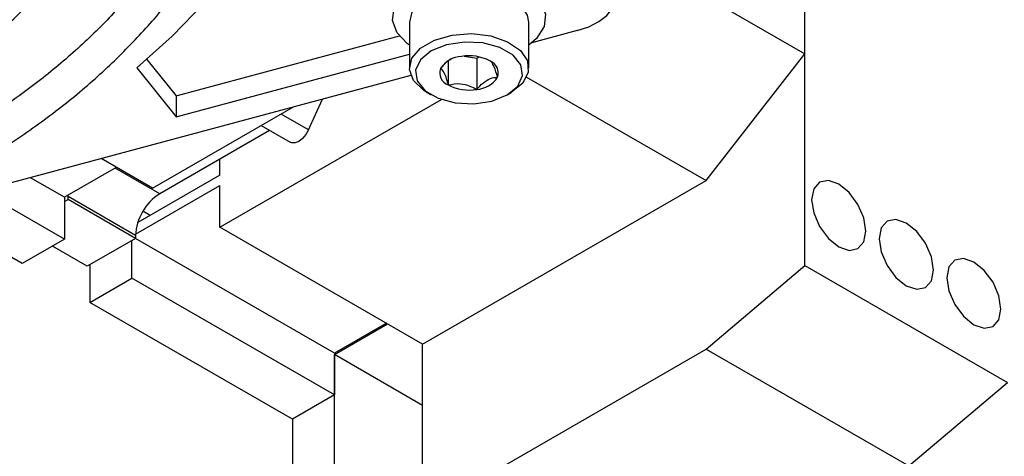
# Model space of a CAD drawing. Header units: millimetres. Extents: x 16 to 577, y 6 to 416.
# Tile 100 of 119: x 506.64 to 514.89, y 246.91 to 250.57. Entities that reach past the tile are written whole.
import ezdxf

# ---------------------------------------------------------------- set-up
doc = ezdxf.new("R2010")
doc.units = ezdxf.units.MM

msp = doc.modelspace()

# ---------------------------------------------------------------- linework, layer by layer
at = {"color": 7, "linetype": 'Continuous', "lineweight": 25}
for p, q in [((513.2209, 248.509), (513.2209, 255.4731)), ((513.2209, 250.282), (513.2209, 254.7963)), ((511.6433, 251.1928), (513.2209, 250.282)), ((509.9074, 250.5492), (509.9074, 250.1642)), ((510.9074, 250.1642), (510.9074, 250.5492)), ((507.9558, 249.9312), (509.824, 250.4341)), ((511.3134, 250.478), (510.9318, 250.3753)), ((507.9558, 249.7562), (509.9074, 250.2815)), ((512.3925, 249.2206), (513.2209, 250.282)), ((507.7094, 250.2362), (507.9558, 249.9312)), ((510.2324, 250.2244), (510.2324, 250.0224)), ((510.3659, 250.2642), (510.4714, 250.2479)), ((510.4714, 250.2479), (510.4893, 250.2582)), ((510.4714, 250.2479), (510.4714, 249.9854)), ((507.6259, 250.1646), (507.9558, 249.7562)), ((509.9189, 250.1026), (505.2961, 248.8582)), ((510.8897, 250.0882), (512.3925, 249.2206)), ((510.0538, 249.9602), (510.0891, 249.9397)), ((510.7256, 249.9397), (510.761, 249.9602)), ((507.9558, 249.9312), (507.9558, 249.7562)), ((508.3216, 248.8299), (510.1762, 249.9005)), ((509.0635, 249.6458), (509.1802, 249.9038)), ((507.7559, 249.1565), (508.9371, 249.8384)), ((509.0635, 249.6458), (508.8336, 249.7786)), ((508.7371, 249.6413), (507.8165, 249.1099)), ((508.6665, 249.6821), (508.9096, 249.5418)), ((507.7559, 249.1565), (507.326, 249.4047)), ((508.3216, 249.2673), (508.3216, 249.4015)), ((507.4528, 249.3314), (507.0185, 249.0807)), ((507.8165, 249.1099), (507.4428, 249.3257)), ((507.0185, 249.0807), (506.7336, 249.2452)), ((508.3216, 249.2673), (507.6337, 248.8702)), ((510.0187, 247.8502), (512.3925, 249.2206)), ((507.0185, 248.7308), (506.3202, 249.1339)), ((507.6148, 248.7718), (508.3216, 249.1798)), ((508.3216, 248.8299), (508.3216, 249.1798)), ((507.0185, 249.0807), (507.0185, 248.7308)), ((507.0185, 249.0457), (507.0488, 249.0632)), ((507.0488, 249.0865), (507.0491, 249.0984)), ((507.0488, 249.0632), (507.0488, 249.0865)), ((507.6145, 248.76), (507.0488, 249.0865)), ((507.6145, 248.7366), (507.0488, 249.0632)), ((506.665, 248.5267), (505.838, 249.0041)), ((507.7358, 248.9291), (507.6762, 248.9635)), ((510.0187, 247.8502), (508.3216, 248.8299)), ((507.0185, 248.7308), (506.665, 248.5267)), ((507.6145, 248.7366), (507.2105, 248.5034)), ((507.5842, 248.4042), (507.5842, 248.7192)), ((507.6145, 248.76), (507.6145, 248.7366)), ((509.2813, 247.7745), (507.6145, 248.7367)), ((507.2105, 248.5034), (506.9176, 248.6725)), ((507.2307, 248.5151), (507.2307, 248.2001)), ((512.3925, 247.8092), (513.2209, 248.509)), ((513.2209, 248.509), (514.9179, 247.5293)), ((507.2307, 248.2001), (507.5842, 248.4042)), ((509.2813, 247.4245), (507.5842, 248.4042)), ((508.9277, 247.2204), (507.2307, 248.2001)), ((509.7156, 248.0252), (509.2813, 247.7745)), ((509.2813, 247.7628), (509.7257, 248.0194)), ((510.0187, 246.8179), (510.0187, 247.8502)), ((510.0187, 246.4388), (512.3925, 247.8092)), ((512.3925, 247.8092), (514.0896, 246.8295)), ((509.2813, 247.7745), (509.2813, 247.4245)), ((509.2813, 246.3922), (509.2813, 247.7628)), ((510.0187, 247.3371), (509.2813, 247.7628)), ((514.0896, 246.8295), (514.9179, 247.5293)), ((509.2813, 247.4245), (508.9277, 247.2204)), ((508.9277, 247.2204), (508.9277, 245.809))]:
    msp.add_line(p, q, dxfattribs=at)
at = {"color": 7, "linetype": 'Continuous', "lineweight": 25, "flags": 128}
for points in [[(509.9528, 250.8524), (510.0993, 250.9157), (510.2707, 250.9526), (510.4533, 250.9602), (510.632, 250.9377), (510.7926, 250.8871), (510.922, 250.8124), (511.0097, 250.7197), (511.0486, 250.6165), (511.0356, 250.5111), (510.9716, 250.4121), (510.9074, 250.3567)], [(509.9074, 250.3567), (509.8928, 250.3676), (509.8051, 250.4603), (509.7662, 250.5635), (509.7792, 250.6689), (509.8432, 250.7678), (509.9528, 250.8524)], [(511.3134, 250.478), (511.4097, 250.511), (511.4932, 250.5541), (511.5604, 250.6059), (511.6088, 250.6642), (511.6366, 250.7268), (511.6427, 250.7914), (511.6269, 250.8554), (511.5897, 250.9164)], [(510.9074, 250.5492), (510.8968, 250.6084), (510.8369, 250.6969), (510.7305, 250.7694), (510.5891, 250.8181), (510.4281, 250.8376), (510.2647, 250.8258), (510.1169, 250.7841), (510.0005, 250.7169), (509.9282, 250.6315), (509.9074, 250.5492)], [(508.1867, 250.7065), (507.9224, 250.4317), (507.6259, 250.1646)], [(510.0538, 249.9602), (510.0259, 249.9777), (509.9416, 250.0593), (509.9078, 250.1523), (509.9282, 250.2466), (510.0005, 250.3319), (510.1169, 250.3991), (510.2647, 250.4409), (510.4281, 250.4526), (510.5891, 250.4331), (510.7305, 250.3845), (510.8369, 250.312), (510.8968, 250.2235), (510.9036, 250.1285), (510.8566, 250.0375), (510.7609, 249.9601), (510.7609, 249.9601)], [(510.7256, 249.9397), (510.8152, 250.0136), (510.8557, 250.1008), (510.8421, 250.1906), (510.776, 250.2724), (510.6655, 250.3362), (510.5239, 250.3743), (510.3682, 250.3822), (510.2172, 250.3588), (510.0892, 250.3071), (509.9996, 250.2332), (509.9591, 250.146), (509.9727, 250.0562), (510.0388, 249.9744), (510.1493, 249.9106), (510.2909, 249.8725), (510.4466, 249.8646), (510.5976, 249.888), (510.7256, 249.9397)], [(509.0635, 249.6458), (509.0413, 249.6067), (509.0132, 249.5735), (508.9819, 249.5493), (508.9504, 249.5367), (508.9221, 249.5367), (508.9096, 249.5418)], [(513.2764, 249.0601), (513.2937, 248.9497), (513.343, 248.8361), (513.4167, 248.7367), (513.5037, 248.6665), (513.5907, 248.6362), (513.6644, 248.6506), (513.7137, 248.7073), (513.731, 248.7977), (513.7137, 248.9082), (513.6644, 249.0217), (513.5907, 249.1212), (513.5037, 249.1914), (513.4167, 249.2216), (513.343, 249.2073), (513.2937, 249.1506), (513.2764, 249.0601)], [(513.8421, 248.7336), (513.8594, 248.6232), (513.9087, 248.5096), (513.9824, 248.4101), (514.0694, 248.3399), (514.1564, 248.3097), (514.2301, 248.324), (514.2794, 248.3807), (514.2967, 248.4712), (514.2794, 248.5816), (514.2301, 248.6952), (514.1564, 248.7946), (514.0694, 248.8648), (513.9824, 248.8951), (513.9087, 248.8807), (513.8594, 248.824), (513.8421, 248.7336)], [(514.4078, 248.407), (514.4251, 248.2966), (514.4744, 248.183), (514.5481, 248.0835), (514.6351, 248.0134), (514.7221, 247.9831), (514.7958, 247.9974), (514.8451, 248.0542), (514.8624, 248.1446), (514.8451, 248.255), (514.7958, 248.3686), (514.7221, 248.4681), (514.6351, 248.5383), (514.5481, 248.5685), (514.4744, 248.5542), (514.4251, 248.4975), (514.4078, 248.407)]]:
    msp.add_lwpolyline(points, dxfattribs=at)
at = {"color": 7, "linetype": 'Continuous', "lineweight": 25}
for centre, radius, start, end in [((510.3569, 250.0359), 0.2259, 93.4335, 146.56112), ((510.4078, 249.8871), 0.3798, 62.64283, 99.7711), ((510.5438, 250.1227), 0.1088, 340.539, 69.25792), ((510.271, 250.1241), 0.1088, 160.539, 249.25792), ((510.407, 250.3597), 0.3798, 242.64283, 279.7711), ((510.4579, 250.2109), 0.2259, 273.4335, 326.56112), ((508.0531, 248.74), 0.4391, 122.60548, 177.39452)]:
    msp.add_arc(centre, radius, start, end, dxfattribs=at)
for points, knots in [([(498.2443, 248.7258), (498.2531, 248.7239), (498.4397, 248.6842), (498.8174, 248.6299), (499.3742, 248.5653), (499.9393, 248.5296), (500.5071, 248.5194), (501.0746, 248.5357), (501.638, 248.5781), (502.194, 248.6464), (502.739, 248.7403), (503.1505, 248.8324), (503.4709, 248.9158), (503.7864, 249.0054), (504.2037, 249.1429), (504.6754, 249.3287), (505.1207, 249.5362), (505.5366, 249.764), (505.9204, 250.0109), (506.2703, 250.2753), (506.5807, 250.5565), (506.8036, 250.7885), (506.9081, 250.9303), (506.9366, 250.9691)], [0, 0, 0, 0, 0.002704, 0.057364, 0.112012, 0.166651, 0.221287, 0.275923, 0.330562, 0.385207, 0.439863, 0.494534, 0.51238, 0.541188, 0.595889, 0.650623, 0.705383, 0.76017, 0.81498, 0.869803, 0.924615, 0.979384, 1, 1, 1, 1]), ([(497.8909, 248.1652), (497.934, 248.1563), (498.1678, 248.1076), (498.6061, 248.0438), (499.2023, 247.9758), (499.8065, 247.9358), (500.4139, 247.9214), (501.0214, 247.9334), (501.6258, 247.9715), (502.2236, 248.0357), (502.8117, 248.1255), (503.3628, 248.2357), (503.8111, 248.3462), (504.2487, 248.4702), (504.6963, 248.6157), (505.2043, 248.8112), (505.6862, 249.0284), (506.1394, 249.2662), (506.5614, 249.5234), (506.9495, 249.7987), (507.3027, 250.0903), (507.6138, 250.3981), (507.8175, 250.6235), (507.9046, 250.749), (507.9147, 250.7636)], [0, 0, 0, 0, 0.011433, 0.062005, 0.112567, 0.163124, 0.213677, 0.264229, 0.314784, 0.365342, 0.415908, 0.466484, 0.51074, 0.537389, 0.587993, 0.638623, 0.689272, 0.739942, 0.790629, 0.841329, 0.892029, 0.942708, 0.99334, 1, 1, 1, 1]), ([(507.6002, 250.8297), (507.5603, 250.7791), (507.4395, 250.6258), (507.194, 250.381), (506.868, 250.0973), (506.5034, 249.8288), (506.1047, 249.5762), (505.6735, 249.3412), (505.2124, 249.1253), (504.7238, 248.9297), (504.2506, 248.7691), (503.844, 248.6513), (503.4279, 248.545), (502.9578, 248.443), (502.3849, 248.3464), (501.8008, 248.2748), (501.2088, 248.2286), (500.6123, 248.2082), (500.0148, 248.2138), (499.4196, 248.2448), (498.8312, 248.3031), (498.375, 248.3638), (498.1209, 248.4132), (498.0552, 248.4259)], [0, 0, 0, 0, 0.025817, 0.078171, 0.130439, 0.182658, 0.234855, 0.287048, 0.339246, 0.391456, 0.443682, 0.483721, 0.511163, 0.56342, 0.615696, 0.667984, 0.72028, 0.772581, 0.824885, 0.877188, 0.929486, 0.981777, 1, 1, 1, 1]), ([(510.2558, 250.2377), (510.2555, 250.2375), (510.2349, 250.23), (510.204, 250.1995), (510.1769, 250.1698), (510.1684, 250.1604)], [0, 0, 0, 0, 0.0122452, 0.6878416, 1, 1, 1, 1]), ([(510.6464, 250.0864), (510.6372, 250.1182), (510.6215, 250.1725), (510.5987, 250.2125), (510.5874, 250.2207), (510.5824, 250.2244)], [0, 0, 0, 0, 0.439117, 0.751367, 1, 1, 1, 1]), ([(510.1684, 250.1604), (510.1776, 250.1526), (510.1932, 250.1393), (510.216, 250.0811), (510.2274, 250.0404), (510.2324, 250.0224)], [0, 0, 0, 0, 0.439117, 0.751367, 1, 1, 1, 1]), ([(510.2324, 250.0224), (510.2666, 250.0291), (510.3252, 250.0405), (510.4103, 250.0183), (510.4527, 249.9955), (510.4714, 249.9854)], [0, 0, 0, 0, 0.439117, 0.751367, 1, 1, 1, 1]), ([(510.4714, 249.9854), (510.48, 249.995), (510.5071, 250.0254), (510.557, 250.0667), (510.6086, 250.0849), (510.6364, 250.086), (510.6464, 250.0864)], [0, 0, 0, 0, 0.156025, 0.493707, 0.819058, 1, 1, 1, 1])]:
    msp.add_open_spline(points, degree=3, knots=knots, dxfattribs=at)

doc.saveas('drawing.dxf')
